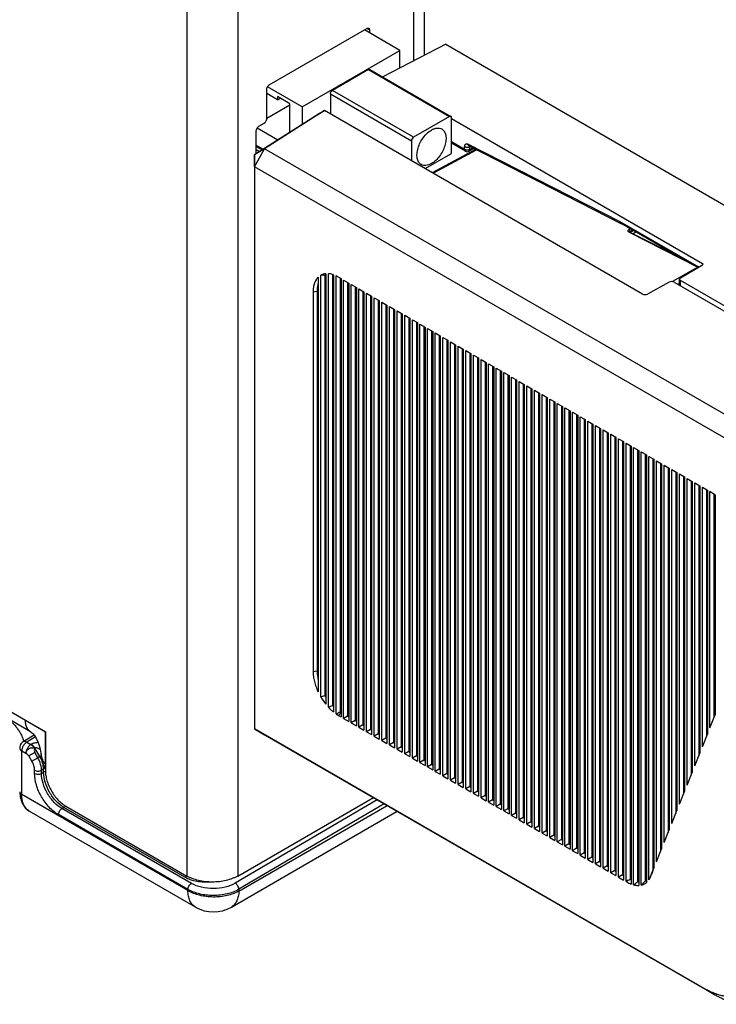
# Model space of a CAD drawing. Header units: inches. Extents: x 0 to 22, y 0 to 17.
# Tile 12 of 42: x 3.1 to 5, y 10.8 to 13.6. Entities that reach past the tile are written whole.
import ezdxf

# ---------------------------------------------------------------- set-up
doc = ezdxf.new("R2010")
doc.units = ezdxf.units.IN
doc.header["$LTSCALE"] = 1.21
doc.header["$MEASUREMENT"] = 0
doc.layers.get('0').update_dxf_attribs({"linetype": 'CONTINUOUS'})
doc.layers.add('06___PRT_ALL_SURFS', color=7, linetype='CONTINUOUS')
doc.layers.add('FEATURES', color=7, linetype='CONTINUOUS')

msp = doc.modelspace()

# ---------------------------------------------------------------- linework, layer by layer
at = {"color": 3, "linetype": 'CONTINUOUS'}
for p, q in [((4.2346, 14.1223), (4.2346, 13.4841)), ((4.2053, 14.0815), (4.2053, 13.4689)), ((3.575, 13.7992), (3.575, 11.2036)), ((3.7164, 13.7992), (3.7164, 11.2036)), ((3.8041, 13.4024), (4.0756, 13.5592)), ((4.0827, 13.5551), (4.0827, 13.547)), ((3.797, 13.3081), (3.797, 13.3901)), ((3.768, 13.211), (3.768, 13.275)), ((3.7751, 13.2873), (3.7899, 13.2958)), ((1.786, 12.4105), (3.1818, 11.6045)), ((3.1404, 11.6047), (1.8005, 12.3784)), ((3.1289, 11.6191), (3.1276, 11.623)), ((3.1818, 11.6045), (3.1818, 11.4959)), ((3.1719, 11.5327), (3.1703, 11.5389)), ((3.1742, 11.5262), (3.1719, 11.5327)), ((3.1771, 11.5111), (3.1746, 11.5169)), ((3.7164, 11.2036), (4.0937, 11.4215)), ((3.2384, 11.398), (3.575, 11.2036))]:
    msp.add_line(p, q, dxfattribs=at)
at = {"color": 7, "linetype": 'CONTINUOUS'}
for p, q in [((4.1673, 13.4981), (4.0686, 13.5551)), ((4.0827, 13.5551), (4.0756, 13.5592)), ((3.8959, 13.3414), (4.1673, 13.4981)), ((4.2947, 13.5152), (4.1195, 13.4244)), ((4.1673, 13.4492), (4.1673, 13.4981)), ((4.2947, 13.5152), (5.8754, 12.6025)), ((4.0796, 13.4447), (3.9794, 13.3869)), ((4.0796, 13.4447), (4.3051, 13.3145)), ((4.0835, 13.4451), (4.309, 13.3149)), ((3.8959, 13.3414), (3.7992, 13.3973)), ((4.2049, 13.2567), (3.9794, 13.3869)), ((3.827, 13.3611), (3.797, 13.3784)), ((3.827, 13.3698), (3.827, 13.3611)), ((3.8611, 13.3501), (3.827, 13.3698)), ((3.827, 13.3611), (3.8345, 13.3655)), ((3.9738, 13.3772), (3.9738, 13.3221)), ((3.9738, 13.3772), (4.1993, 13.247)), ((3.9576, 13.3314), (3.791, 13.2248)), ((3.797, 13.3099), (3.8611, 13.3469)), ((3.8611, 13.2705), (3.8611, 13.3501)), ((3.8959, 13.3414), (3.8959, 13.2928)), ((3.9435, 13.3232), (3.9576, 13.3314)), ((4.8416, 12.821), (3.9576, 13.3314)), ((3.9435, 13.3232), (3.7627, 13.2076)), ((4.3051, 13.3145), (4.2049, 13.2567)), ((4.3107, 13.2117), (4.3107, 13.3113)), ((4.3107, 13.3088), (5.0085, 12.9059)), ((3.8274, 13.249), (3.7701, 13.2821)), ((4.1993, 13.247), (4.1993, 13.1919)), ((3.791, 13.2248), (3.7627, 13.2076)), ((3.7631, 13.1748), (3.791, 13.2248)), ((3.7874, 13.2234), (3.768, 13.2342)), ((3.768, 13.2313), (3.7844, 13.2215)), ((3.7768, 13.2166), (3.768, 13.2219)), ((5.3719, 12.312), (3.791, 13.2248)), ((4.2573, 13.1584), (4.3778, 13.2233)), ((4.2597, 13.157), (4.3804, 13.222)), ((4.3471, 13.2226), (4.3107, 13.2437)), ((4.3492, 13.2181), (4.3107, 13.2403)), ((4.3471, 13.2226), (4.3471, 13.2309)), ((4.3571, 13.2374), (4.7788, 13.0223)), ((4.3735, 13.2255), (4.3588, 13.2178)), ((4.3611, 13.2308), (4.3612, 13.2318)), ((4.3611, 13.2308), (4.3621, 13.2313)), ((4.3611, 13.2225), (4.3611, 13.2308)), ((4.3701, 13.2272), (4.3611, 13.2225)), ((3.7631, 13.1748), (3.7627, 13.2076)), ((3.7627, 13.2076), (3.7627, 11.6126)), ((4.2378, 13.1696), (4.3107, 13.2117)), ((3.7631, 13.1748), (3.7631, 11.6132)), ((5.3437, 12.2622), (3.7631, 13.1748)), ((4.9917, 12.8994), (4.7797, 13.0218)), ((4.9439, 12.9237), (4.7817, 13.0173)), ((4.8074, 13.0025), (4.8039, 13.0005)), ((4.8041, 12.993), (4.9953, 12.8962)), ((4.8065, 12.9932), (4.8066, 12.9934)), ((4.8065, 12.9933), (4.9977, 12.8964)), ((4.8066, 12.9934), (4.8077, 12.9942)), ((4.8147, 12.9983), (4.8077, 12.9942)), ((4.8077, 12.9928), (4.8159, 12.9975)), ((4.8077, 12.9942), (4.8077, 12.9928)), ((4.8151, 12.9889), (4.823, 12.9935)), ((4.9953, 12.8962), (4.9248, 12.8555)), ((4.9469, 12.8664), (5.0086, 12.902)), ((4.9953, 12.8962), (4.9968, 12.8952)), ((4.9983, 12.8961), (4.9977, 12.8964)), ((5.0085, 12.9059), (5.0085, 12.902)), ((3.94, 12.868), (3.94, 11.715)), ((3.9471, 11.7016), (3.9471, 12.8733)), ((3.9583, 12.873), (3.9583, 11.7053)), ((3.9612, 12.8775), (3.9612, 11.681)), ((3.9714, 12.8772), (3.9683, 12.8775)), ((3.9683, 11.6728), (3.9683, 12.8775)), ((3.9721, 12.8771), (3.9714, 12.8772)), ((3.9731, 12.8769), (3.9721, 12.8771)), ((3.9795, 12.8754), (3.9795, 11.6777)), ((3.9825, 12.8745), (3.9825, 11.6595)), ((3.9895, 11.6541), (3.9895, 12.8717)), ((3.9966, 12.868), (3.9895, 12.8717)), ((3.9966, 12.868), (4.0037, 12.8639)), ((4.0007, 12.8657), (4.0007, 11.6602)), ((4.0037, 12.8639), (4.0037, 11.6456)), ((4.9442, 12.8456), (4.9442, 12.8626)), ((4.0107, 12.8599), (4.0249, 12.8517)), ((4.0107, 11.6415), (4.0107, 12.8599)), ((4.0219, 12.8534), (4.0219, 11.6479)), ((4.0249, 12.8517), (4.0249, 11.6333)), ((4.032, 12.8476), (4.0461, 12.8394)), ((4.032, 11.6292), (4.032, 12.8476)), ((4.0431, 12.8412), (4.0431, 11.6357)), ((4.0461, 12.8394), (4.0461, 11.6211)), ((4.0532, 12.8354), (4.0673, 12.8272)), ((4.0532, 11.617), (4.0532, 12.8354)), ((4.9157, 12.8541), (4.8554, 12.821)), ((4.9295, 12.8541), (5.6138, 12.4589)), ((4.9442, 12.8499), (4.9404, 12.8477)), ((5.6265, 12.4663), (4.9471, 12.8586)), ((4.9471, 12.8439), (4.9471, 12.8586)), ((3.9259, 12.8272), (3.937, 12.8289)), ((3.9259, 12.8272), (3.9259, 11.7721)), ((3.937, 12.8289), (3.937, 11.7738)), ((4.0643, 12.8289), (4.0643, 11.6234)), ((4.0673, 12.8272), (4.0673, 11.6088)), ((4.0744, 12.8231), (4.0885, 12.8149)), ((4.0744, 11.6047), (4.0744, 12.8231)), ((4.0855, 12.8167), (4.0855, 11.6112)), ((4.0885, 12.8149), (4.0885, 11.5966)), ((4.0956, 12.8109), (4.1097, 12.8027)), ((4.0956, 11.5925), (4.0956, 12.8109)), ((4.1067, 12.8044), (4.1067, 11.5989)), ((4.1097, 12.8027), (4.1097, 11.5843)), ((4.1168, 12.7986), (4.131, 12.7904)), ((4.1168, 11.5802), (4.1168, 12.7986)), ((4.128, 12.7922), (4.128, 11.5867)), ((4.131, 12.7904), (4.131, 11.5721)), ((4.138, 12.7864), (4.1522, 12.7782)), ((4.138, 11.568), (4.138, 12.7864)), ((4.1492, 12.7799), (4.1492, 11.5744)), ((4.1522, 12.7782), (4.1522, 11.5598)), ((4.1592, 12.7741), (4.1734, 12.766)), ((4.1592, 11.5557), (4.1592, 12.7741)), ((4.1704, 12.7677), (4.1704, 11.5622)), ((4.1734, 12.766), (4.1734, 11.5476)), ((4.1804, 12.7619), (4.1946, 12.7537)), ((4.1804, 11.5435), (4.1804, 12.7619)), ((4.1916, 12.7554), (4.1916, 11.5499)), ((4.1946, 12.7537), (4.1946, 11.5353)), ((4.2017, 12.7496), (4.2158, 12.7415)), ((4.2017, 11.5312), (4.2017, 12.7496)), ((4.2128, 12.7432), (4.2128, 11.5377)), ((4.2158, 12.7415), (4.2158, 11.5231)), ((4.2229, 12.7374), (4.237, 12.7292)), ((4.2229, 11.519), (4.2229, 12.7374)), ((4.234, 12.7309), (4.234, 11.5254)), ((4.237, 12.7292), (4.237, 11.5108)), ((4.2441, 12.7251), (4.2582, 12.717)), ((4.2441, 11.5068), (4.2441, 12.7251)), ((4.2552, 12.7187), (4.2552, 11.5132)), ((4.2582, 12.717), (4.2582, 11.4986)), ((4.2653, 12.7129), (4.2794, 12.7047)), ((4.2653, 11.4945), (4.2653, 12.7129)), ((4.2765, 12.7064), (4.2765, 11.5009)), ((4.2794, 12.7047), (4.2794, 11.4863)), ((4.2865, 12.7006), (4.3007, 12.6925)), ((4.2865, 11.4823), (4.2865, 12.7006)), ((4.2977, 12.6942), (4.2977, 11.4887)), ((4.3007, 12.6925), (4.3007, 11.4741)), ((4.3077, 12.6884), (4.3219, 12.6802)), ((4.3077, 11.47), (4.3077, 12.6884)), ((4.3189, 12.6819), (4.3189, 11.4764)), ((4.3219, 12.6802), (4.3219, 11.4618)), ((4.3289, 12.6761), (4.3431, 12.668)), ((4.3289, 11.4578), (4.3289, 12.6761)), ((4.3401, 12.6697), (4.3401, 11.4642)), ((4.3431, 12.668), (4.3431, 11.4496)), ((4.3502, 12.6639), (4.3643, 12.6557)), ((4.3502, 11.4455), (4.3502, 12.6639)), ((4.3613, 12.6574), (4.3613, 11.4519)), ((4.3643, 12.6557), (4.3643, 11.4373)), ((4.3714, 12.6516), (4.3855, 12.6435)), ((4.3714, 11.4333), (4.3714, 12.6516)), ((4.3825, 12.6452), (4.3825, 11.4397)), ((4.3855, 12.6435), (4.3855, 11.4251)), ((4.3926, 12.6394), (4.4067, 12.6312)), ((4.3926, 11.421), (4.3926, 12.6394)), ((4.4037, 12.6329), (4.4037, 11.4275)), ((4.4067, 12.6312), (4.4067, 11.4128)), ((4.4138, 12.6271), (4.4279, 12.619)), ((4.4138, 11.4088), (4.4138, 12.6271)), ((4.4249, 12.6207), (4.4249, 11.4152)), ((4.4279, 12.619), (4.4279, 11.4006)), ((4.435, 12.6149), (4.4491, 12.6067)), ((4.435, 11.3965), (4.435, 12.6149)), ((4.4462, 12.6085), (4.4462, 11.403)), ((4.4491, 12.6067), (4.4491, 11.3884)), ((4.4562, 12.6026), (4.4704, 12.5945)), ((4.4562, 11.3843), (4.4562, 12.6026)), ((4.4674, 12.5962), (4.4674, 11.3907)), ((4.4704, 12.5945), (4.4704, 11.3761)), ((4.4774, 12.5904), (4.4916, 12.5822)), ((4.4774, 11.372), (4.4774, 12.5904)), ((4.4886, 12.584), (4.4886, 11.3785)), ((4.4916, 12.5822), (4.4916, 11.3639)), ((4.4986, 12.5781), (4.5128, 12.57)), ((4.4986, 11.3598), (4.4986, 12.5781)), ((4.5098, 12.5717), (4.5098, 11.3662)), ((4.5128, 12.57), (4.5128, 11.3516)), ((4.5199, 12.5659), (4.534, 12.5577)), ((4.5199, 11.3475), (4.5199, 12.5659)), ((4.531, 12.5595), (4.531, 11.354)), ((4.534, 12.5577), (4.534, 11.3394)), ((4.5411, 12.5536), (4.5552, 12.5455)), ((4.5411, 11.3353), (4.5411, 12.5536)), ((4.5522, 12.5472), (4.5522, 11.3417)), ((4.5552, 12.5455), (4.5552, 11.3271)), ((4.5623, 12.5414), (4.5764, 12.5332)), ((4.5623, 11.323), (4.5623, 12.5414)), ((4.5734, 12.535), (4.5734, 11.3295)), ((4.5764, 12.5332), (4.5764, 11.3149)), ((4.5835, 12.5292), (4.5976, 12.521)), ((4.5835, 11.3108), (4.5835, 12.5292)), ((4.5947, 12.5227), (4.5947, 11.3172)), ((4.5976, 12.521), (4.5976, 11.3026)), ((4.6047, 12.5169), (4.6189, 12.5087)), ((4.6047, 11.2985), (4.6047, 12.5169)), ((4.6159, 12.5105), (4.6159, 11.305)), ((4.6189, 12.5087), (4.6189, 11.2904)), ((4.6259, 12.5047), (4.6401, 12.4965)), ((4.6259, 11.2863), (4.6259, 12.5047)), ((4.6371, 12.4982), (4.6371, 11.2927)), ((4.6401, 12.4965), (4.6401, 11.2781)), ((4.6471, 12.4924), (4.6613, 12.4842)), ((4.6471, 11.274), (4.6471, 12.4924)), ((4.6583, 12.486), (4.6583, 11.2805)), ((4.6613, 12.4842), (4.6613, 11.2659)), ((4.6684, 12.4802), (4.6825, 12.472)), ((4.6684, 11.2618), (4.6684, 12.4802)), ((4.6795, 12.4737), (4.6795, 11.2682)), ((4.6825, 12.472), (4.6825, 11.2536)), ((4.6896, 12.4679), (4.7037, 12.4597)), ((4.6896, 11.2495), (4.6896, 12.4679)), ((4.7007, 12.4615), (4.7007, 11.256)), ((4.7037, 12.4597), (4.7037, 11.2414)), ((4.7108, 12.4557), (4.7249, 12.4475)), ((4.7108, 11.2373), (4.7108, 12.4557)), ((4.7219, 12.4492), (4.7219, 11.2437)), ((4.7249, 12.4475), (4.7249, 11.2291)), ((4.732, 12.4434), (4.7461, 12.4352)), ((4.732, 11.225), (4.732, 12.4434)), ((4.7431, 12.437), (4.7431, 11.2315)), ((4.7461, 12.4352), (4.7461, 11.2169)), ((4.7532, 12.4312), (4.7673, 12.423)), ((4.7532, 11.2128), (4.7532, 12.4312)), ((4.7644, 12.4247), (4.7644, 11.2192)), ((4.7673, 12.423), (4.7673, 11.2046)), ((4.7744, 12.4189), (4.7886, 12.4108)), ((4.7744, 11.2005), (4.7744, 12.4189)), ((4.7856, 12.4125), (4.7856, 11.207)), ((4.7886, 12.4108), (4.7886, 11.1924)), ((4.7956, 12.4067), (4.8098, 12.3985)), ((4.7956, 11.1883), (4.7956, 12.4067)), ((4.8068, 12.4002), (4.8068, 11.1948)), ((4.8098, 12.3985), (4.8098, 11.1813)), ((4.8168, 12.3944), (4.831, 12.3863)), ((4.8168, 11.1791), (4.8168, 12.3944)), ((4.828, 12.388), (4.828, 11.1873)), ((4.831, 12.3863), (4.831, 11.1775)), ((4.8381, 12.3822), (4.8522, 12.374)), ((4.8381, 11.1784), (4.8381, 12.3822)), ((4.8492, 12.3757), (4.8492, 11.1898)), ((4.8522, 12.374), (4.8522, 11.1852)), ((4.8593, 12.3699), (4.8734, 12.3618)), ((4.8593, 11.193), (4.8593, 12.3699)), ((4.8704, 12.3635), (4.8704, 11.2216)), ((4.8734, 12.3618), (4.8734, 11.2256)), ((4.8805, 12.3577), (4.8946, 12.3495)), ((4.8805, 11.2433), (4.8805, 12.3577)), ((4.8916, 12.3512), (4.8916, 11.2713)), ((4.8946, 12.3495), (4.8946, 11.2788)), ((4.9017, 12.3454), (4.9158, 12.3373)), ((4.9017, 11.2965), (4.9017, 12.3454)), ((4.9129, 12.339), (4.9129, 11.3245)), ((4.9158, 12.3373), (4.9158, 11.332)), ((4.9229, 12.3332), (4.9371, 12.325)), ((4.9229, 11.3498), (4.9229, 12.3332)), ((4.9341, 12.3267), (4.9341, 11.3777)), ((4.9371, 12.325), (4.9371, 11.3852)), ((4.9441, 12.3209), (4.9583, 12.3128)), ((4.9441, 11.403), (4.9441, 12.3209)), ((4.9553, 12.3145), (4.9553, 11.4309)), ((4.9583, 12.3128), (4.9583, 11.4384)), ((4.9653, 12.3087), (4.9795, 12.3005)), ((4.9653, 11.4562), (4.9653, 12.3087)), ((4.9765, 12.3022), (4.9765, 11.4842)), ((4.9795, 12.3005), (4.9795, 11.4917)), ((4.9866, 12.2964), (5.0007, 12.2883)), ((4.9866, 11.5094), (4.9866, 12.2964)), ((4.9977, 12.29), (4.9977, 11.5374)), ((5.0007, 12.2883), (5.0007, 11.5449)), ((5.0078, 12.2842), (5.0219, 12.276)), ((5.0078, 11.5626), (5.0078, 12.2842)), ((5.0189, 12.2777), (5.0189, 11.5906)), ((5.0219, 12.276), (5.0219, 11.5981)), ((5.029, 11.6158), (5.029, 12.2719)), ((5.0401, 12.2649), (5.0401, 11.6438)), ((5.0431, 12.2628), (5.0431, 11.6513)), ((3.9259, 11.7721), (3.937, 11.7738)), ((3.9966, 11.6496), (4.0037, 11.6584)), ((3.9895, 11.6541), (3.9966, 11.6496)), ((3.9966, 11.6496), (4.0037, 11.6456)), ((4.0219, 11.6479), (4.0107, 11.6415)), ((4.0107, 11.6415), (4.0249, 11.6333)), ((4.0219, 11.6479), (4.0249, 11.6462)), ((4.0431, 11.6357), (4.032, 11.6292)), ((4.0431, 11.6357), (4.0461, 11.6339)), ((5.029, 11.6158), (5.0431, 11.6513)), ((3.7631, 11.6132), (3.7627, 11.6126)), ((3.7627, 11.6126), (3.791, 11.5963)), ((3.7631, 11.6132), (5.0118, 10.8923)), ((3.7631, 11.6132), (3.791, 11.5963)), ((4.032, 11.6292), (4.0461, 11.6211)), ((4.0643, 11.6234), (4.0532, 11.617)), ((4.0532, 11.617), (4.0673, 11.6088)), ((4.0643, 11.6234), (4.0673, 11.6217)), ((4.0855, 11.6112), (4.0744, 11.6047)), ((4.0744, 11.6047), (4.0885, 11.5966)), ((4.0855, 11.6112), (4.0885, 11.6095)), ((3.1506, 11.5951), (3.1199, 11.5765)), ((3.154, 11.5901), (3.13, 11.5755)), ((3.791, 11.5963), (5.0401, 10.8751)), ((4.1067, 11.5989), (4.0956, 11.5925)), ((4.0956, 11.5925), (4.1097, 11.5843)), ((4.1067, 11.5989), (4.1097, 11.5972)), ((4.128, 11.5867), (4.1168, 11.5802)), ((4.1168, 11.5802), (4.131, 11.5721)), ((4.128, 11.5867), (4.131, 11.585)), ((5.0078, 11.5626), (5.0219, 11.5981)), ((3.1161, 11.5512), (3.1274, 11.5447)), ((3.1161, 11.4298), (3.1161, 11.5512)), ((3.13, 11.5755), (3.1413, 11.569)), ((3.1426, 11.5698), (3.1413, 11.569)), ((3.1526, 11.5592), (3.1513, 11.5585)), ((3.1663, 11.5355), (3.1526, 11.5592)), ((4.1492, 11.5744), (4.138, 11.568)), ((4.138, 11.568), (4.1522, 11.5598)), ((4.1492, 11.5744), (4.1522, 11.5727)), ((4.1704, 11.5622), (4.1592, 11.5557)), ((4.1592, 11.5557), (4.1734, 11.5476)), ((4.1704, 11.5622), (4.1734, 11.5605)), ((4.1916, 11.5499), (4.1804, 11.5435)), ((4.1916, 11.5499), (4.1946, 11.5482)), ((3.1522, 11.5469), (3.1357, 11.5374)), ((3.1441, 11.5228), (3.1357, 11.5374)), ((3.1441, 11.5228), (3.1606, 11.5323)), ((3.1606, 11.5323), (3.1522, 11.5469)), ((3.1663, 11.5355), (3.1606, 11.5323)), ((3.1701, 11.5377), (3.1663, 11.5355)), ((4.1804, 11.5435), (4.1946, 11.5353)), ((4.2128, 11.5377), (4.2017, 11.5312)), ((4.2017, 11.5312), (4.2158, 11.5231)), ((4.2128, 11.5377), (4.2158, 11.536)), ((4.234, 11.5254), (4.2229, 11.519)), ((4.234, 11.5254), (4.237, 11.5237)), ((4.9866, 11.5094), (5.0007, 11.5449)), ((3.1516, 11.4889), (3.1516, 11.4975)), ((3.1767, 11.5007), (3.171, 11.4974)), ((3.171, 11.4888), (3.171, 11.4974)), ((3.1767, 11.492), (3.1767, 11.5007)), ((4.2229, 11.519), (4.237, 11.5108)), ((4.2552, 11.5132), (4.2441, 11.5068)), ((4.2441, 11.5068), (4.2582, 11.4986)), ((4.2552, 11.5132), (4.2582, 11.5115)), ((4.2765, 11.5009), (4.2653, 11.4945)), ((4.2653, 11.4945), (4.2794, 11.4863)), ((4.2765, 11.5009), (4.2794, 11.4992)), ((3.171, 11.4888), (3.1767, 11.492)), ((4.2977, 11.4887), (4.2865, 11.4823)), ((4.2865, 11.4823), (4.3007, 11.4741)), ((4.2977, 11.4887), (4.3007, 11.487)), ((4.3189, 11.4764), (4.3077, 11.47)), ((4.3077, 11.47), (4.3219, 11.4618)), ((4.3189, 11.4764), (4.3219, 11.4747)), ((4.9653, 11.4562), (4.9795, 11.4917)), ((4.3401, 11.4642), (4.3289, 11.4578)), ((4.3289, 11.4578), (4.3431, 11.4496)), ((4.3401, 11.4642), (4.3431, 11.4625)), ((4.3613, 11.4519), (4.3502, 11.4455)), ((4.3502, 11.4455), (4.3643, 11.4373)), ((4.3613, 11.4519), (4.3643, 11.4502)), ((4.3825, 11.4397), (4.3714, 11.4333)), ((4.3825, 11.4397), (4.3855, 11.438)), ((3.5779, 11.1631), (3.1161, 11.4298)), ((4.1043, 11.4154), (3.7096, 11.1836)), ((4.3714, 11.4333), (4.3855, 11.4251)), ((4.4037, 11.4275), (4.3926, 11.421)), ((4.3926, 11.421), (4.4067, 11.4128)), ((4.4037, 11.4275), (4.4067, 11.4257)), ((4.4249, 11.4152), (4.4138, 11.4088)), ((4.4249, 11.4152), (4.4279, 11.4135)), ((4.9441, 11.403), (4.9583, 11.4384)), ((3.5987, 11.1173), (3.1367, 11.3841)), ((3.2276, 11.3909), (3.2331, 11.394)), ((3.5877, 11.183), (3.2276, 11.3909)), ((3.5689, 11.2002), (3.2331, 11.394)), ((4.1238, 11.4041), (3.7194, 11.1666)), ((3.7194, 11.1617), (4.1315, 11.3997)), ((4.4138, 11.4088), (4.4279, 11.4006)), ((4.4462, 11.403), (4.435, 11.3965)), ((4.435, 11.3965), (4.4491, 11.3884)), ((4.4462, 11.403), (4.4491, 11.4012)), ((4.4674, 11.3907), (4.4562, 11.3843)), ((4.4562, 11.3843), (4.4704, 11.3761)), ((4.4674, 11.3907), (4.4704, 11.389)), ((4.9229, 11.3498), (4.9371, 11.3852)), ((3.578, 11.1662), (3.218, 11.3741)), ((3.6987, 11.1173), (4.1596, 11.3835)), ((4.4886, 11.3785), (4.4774, 11.372)), ((4.4774, 11.372), (4.4916, 11.3639)), ((4.4886, 11.3785), (4.4916, 11.3767)), ((4.5098, 11.3662), (4.4986, 11.3598)), ((4.4986, 11.3598), (4.5128, 11.3516)), ((4.5098, 11.3662), (4.5128, 11.3645)), ((4.531, 11.354), (4.5199, 11.3475)), ((4.5199, 11.3475), (4.534, 11.3394)), ((4.531, 11.354), (4.534, 11.3522)), ((4.5522, 11.3417), (4.5411, 11.3353)), ((4.5411, 11.3353), (4.5552, 11.3271)), ((4.5522, 11.3417), (4.5552, 11.34)), ((4.5734, 11.3295), (4.5623, 11.323)), ((4.5734, 11.3295), (4.5764, 11.3277)), ((4.9017, 11.2965), (4.9158, 11.332)), ((4.5623, 11.323), (4.5764, 11.3149)), ((4.5947, 11.3172), (4.5835, 11.3108)), ((4.5835, 11.3108), (4.5976, 11.3026)), ((4.5947, 11.3172), (4.5976, 11.3155)), ((4.6159, 11.305), (4.6047, 11.2985)), ((4.6159, 11.305), (4.6189, 11.3032)), ((4.6047, 11.2985), (4.6189, 11.2904)), ((4.6371, 11.2927), (4.6259, 11.2863)), ((4.6259, 11.2863), (4.6401, 11.2781)), ((4.6371, 11.2927), (4.6401, 11.291)), ((4.6583, 11.2805), (4.6471, 11.274)), ((4.6583, 11.2805), (4.6613, 11.2787)), ((4.8805, 11.2433), (4.8946, 11.2788)), ((4.6471, 11.274), (4.6613, 11.2659)), ((4.6795, 11.2682), (4.6684, 11.2618)), ((4.6684, 11.2618), (4.6825, 11.2536)), ((4.6795, 11.2682), (4.6825, 11.2665)), ((4.7007, 11.256), (4.6896, 11.2495)), ((4.6896, 11.2495), (4.7037, 11.2414)), ((4.7007, 11.256), (4.7037, 11.2543)), ((4.7219, 11.2437), (4.7108, 11.2373)), ((4.7108, 11.2373), (4.7249, 11.2291)), ((4.7219, 11.2437), (4.7249, 11.242)), ((4.7431, 11.2315), (4.732, 11.225)), ((4.732, 11.225), (4.7461, 11.2169)), ((4.7431, 11.2315), (4.7461, 11.2298)), ((4.864, 11.2019), (4.8734, 11.2256)), ((4.7644, 11.2192), (4.7532, 11.2128)), ((4.7532, 11.2128), (4.7673, 11.2046)), ((4.7644, 11.2192), (4.7673, 11.2175)), ((4.7856, 11.207), (4.7744, 11.2005)), ((4.7744, 11.2005), (4.7886, 11.1924)), ((4.7856, 11.207), (4.7886, 11.2053)), ((4.8637, 11.2015), (4.8593, 11.193)), ((4.8638, 11.2015), (4.864, 11.2019)), ((4.864, 11.2021), (4.8639, 11.2019)), ((3.578, 11.1662), (3.5779, 11.1631)), ((3.7194, 11.1666), (3.7194, 11.1617)), ((4.8014, 11.1916), (4.7956, 11.1883)), ((4.7956, 11.1883), (4.7977, 11.1871)), ((4.7977, 11.1871), (4.8014, 11.1916)), ((5.0118, 10.8923), (5.0401, 10.8751))]:
    msp.add_line(p, q, dxfattribs=at)
for points in [[(4.3595, 13.2326), (4.3595, 13.2326), (4.3595, 13.2326), (4.3596, 13.2326), (4.3596, 13.2326)], [(4.3596, 13.2326), (4.7814, 13.0175), (4.7816, 13.0173), (4.7817, 13.0173)], [(4.8065, 12.9933), (4.8064, 12.9933), (4.8061, 12.9935), (4.806, 12.9936), (4.806, 12.9936)], [(3.1103, 11.4379), (3.1115, 11.4232), (3.1167, 11.4063), (3.1258, 11.3927), (3.1367, 11.3841)]]:
    msp.add_lwpolyline(points, dxfattribs=at)
at = {"color": 3, "linetype": 'CONTINUOUS'}
for points in [[(3.1404, 11.6047), (3.1426, 11.6033), (3.1466, 11.5997), (3.1514, 11.5941), (3.1564, 11.5863), (3.1609, 11.5768), (3.1644, 11.5667), (3.1671, 11.5562), (3.1692, 11.545), (3.1695, 11.5431)], [(3.1695, 11.5431), (3.1708, 11.5342), (3.171, 11.5325)]]:
    msp.add_lwpolyline(points, dxfattribs=at)
at = {"color": 7, "linetype": 'CONTINUOUS'}
for centre, radius, start, end in [((4.3542, 13.2267), 0.01, 239.9984, 297.4049), ((4.7707, 13.0064), 0.0179, 59.9652, 62.9656), ((4.7881, 13.0227), 0.00928, 182.7923, 186.9268), ((4.7884, 13.0218), 0.00874, 179.9309, 184.364), ((4.81, 12.989), 0.00445, 120.8691, 123.1787), ((4.8125, 12.9927), 0.00483, 179.173, 181.2183), ((3.9075, 11.1317), 1.742, 88.3298, 88.6968), ((3.9725, 12.8444), 0.0319, 110.6233, 116.4681), ((3.8496, 11.9044), 0.9804, 82.8676, 83.0467), ((4.9182, 12.0845), 0.2177, 54.9993, 59.4277), ((3.3031, 13.6403), 2.0429, 288.3752, 288.7051), ((4.0935, 11.7871), 0.1696, 210.2939, 218.7338), ((4.0974, 11.7895), 0.1626, 211.1717, 213.145), ((3.5007, 12.7572), 1.1809, 293.3266, 293.9172), ((4.0764, 11.772), 0.1353, 224.2185, 226.0037), ((3.6348, 12.3152), 0.7502, 298.2193, 299.1905), ((4.0499, 11.7384), 0.0923, 237.8147, 239.9804), ((3.1303, 11.5594), 0.02, 141.1167, 180.0124), ((3.0859, 11.4893), 0.0862, 23.5221, 29.9233), ((4.4701, 11.7655), 0.6626, 299.9982, 300.5395), ((4.8462, 11.2672), 0.0825, 241.4877, 243.8256), ((4.7658, 11.2471), 0.108, 335.0397, 335.2806), ((4.7696, 11.2453), 0.1038, 335.3733, 336.9681), ((4.5733, 11.5215), 0.4202, 305.4201, 307.309), ((4.835, 11.2343), 0.0475, 261.5322, 265.1665), ((4.8362, 11.2185), 0.0315, 294.4531, 300.6061), ((3.6487, 11.2039), 0.1, 239.9995, 299.9999)]:
    msp.add_arc(centre, radius, start, end, dxfattribs=at)
at = {"color": 3, "linetype": 'CONTINUOUS'}
msp.add_arc((3.2555, 11.5566), 0.087, 188.9293, 191.7568, dxfattribs=at)
at = {"color": 7, "linetype": 'CONTINUOUS'}
for centre, major_axis, ratio, start_param, end_param in [((5.0049, 12.904), (0.005, -0.00011), 0.562082, 5.53639, 7.081007), ((4.9542, 12.8624), (0.01, -0.00022), 0.562082, 2.394798, 3.939414), ((4.9224, 12.8498), (0.01, 0.00023), 0.592297, 0.771603, 2.29004), ((4.8487, 12.8253), (0.01, 0.00023), 0.592297, -2.369989, -0.851553)]:
    msp.add_ellipse(centre, major_axis=major_axis, ratio=ratio, start_param=start_param, end_param=end_param, dxfattribs=at)
at = {"color": 3, "linetype": 'CONTINUOUS'}
for points, knots in [([(4.0756, 13.5592), (4.076, 13.5594), (4.0769, 13.5598), (4.0782, 13.5601), (4.0795, 13.5601), (4.0803, 13.5598), (4.0806, 13.5597)], [0, 0, 0, 0, 0.289159, 0.549046, 0.782332, 1, 1, 1, 1]), ([(4.0806, 13.5597), (4.0809, 13.5595), (4.0815, 13.5589), (4.0822, 13.5579), (4.0826, 13.5565), (4.0827, 13.5556), (4.0827, 13.5551)], [0, 0, 0, 0, 0.217673, 0.450962, 0.710846, 1, 1, 1, 1]), ([(3.797, 13.3901), (3.797, 13.3907), (3.7971, 13.3919), (3.7976, 13.3942), (3.7989, 13.3972), (3.8008, 13.3998), (3.8026, 13.4014), (3.8036, 13.4021), (3.8041, 13.4024)], [0, 0, 0, 0, 0.11405, 0.237528, 0.499994, 0.762463, 0.885945, 1, 1, 1, 1]), ([(3.7899, 13.2958), (3.7904, 13.2961), (3.7914, 13.2968), (3.7931, 13.2985), (3.795, 13.301), (3.7963, 13.304), (3.7969, 13.3064), (3.797, 13.3075), (3.797, 13.3081)], [0, 0, 0, 0, 0.114055, 0.237537, 0.500006, 0.762472, 0.88595, 1, 1, 1, 1]), ([(3.768, 13.275), (3.768, 13.2756), (3.7681, 13.2767), (3.7687, 13.2791), (3.7699, 13.282), (3.7718, 13.2846), (3.7736, 13.2863), (3.7746, 13.287), (3.7751, 13.2873)], [0, 0, 0, 0, 0.11405, 0.237528, 0.499994, 0.762463, 0.885945, 1, 1, 1, 1]), ([(3.1404, 11.6047), (3.1393, 11.6054), (3.1371, 11.6069), (3.1342, 11.6098), (3.1317, 11.6132), (3.1288, 11.6186), (3.1265, 11.6265), (3.1259, 11.6332), (3.1259, 11.6368)], [0, 0, 0, 0, 0.108091, 0.218236, 0.332274, 0.451708, 0.710619, 1, 1, 1, 1]), ([(3.1276, 11.623), (3.1271, 11.6251), (3.1262, 11.6297), (3.1259, 11.6344), (3.1259, 11.6368)], [0, 0, 0, 0, 0.482251, 1, 1, 1, 1]), ([(3.1326, 11.612), (3.1322, 11.6125), (3.1308, 11.6148), (3.1296, 11.6172), (3.1289, 11.6191)], [0, 0, 0, 0, 0.241717, 1, 1, 1, 1]), ([(3.1358, 11.6082), (3.1355, 11.6085), (3.1344, 11.6097), (3.1333, 11.611), (3.1326, 11.612)], [0, 0, 0, 0, 0.246349, 1, 1, 1, 1]), ([(3.1404, 11.6047), (3.1396, 11.6052), (3.138, 11.6063), (3.1365, 11.6076), (3.1358, 11.6082)], [0, 0, 0, 0, 0.497473, 1, 1, 1, 1]), ([(3.1746, 11.5169), (3.1742, 11.5181), (3.1726, 11.5232), (3.1715, 11.5285), (3.171, 11.5325)], [0, 0, 0, 0, 0.248535, 1, 1, 1, 1]), ([(3.1818, 11.5135), (3.1802, 11.5154), (3.1774, 11.5195), (3.1751, 11.524), (3.1742, 11.5262)], [0, 0, 0, 0, 0.504407, 1, 1, 1, 1]), ([(3.1818, 11.5033), (3.1814, 11.5039), (3.1796, 11.5064), (3.1781, 11.509), (3.1771, 11.5111)], [0, 0, 0, 0, 0.252544, 1, 1, 1, 1]), ([(3.1818, 11.4959), (3.1818, 11.4938), (3.182, 11.4893), (3.1831, 11.48), (3.1859, 11.4681), (3.1911, 11.4539), (3.1981, 11.44), (3.2066, 11.427), (3.2163, 11.4154), (3.2253, 11.407), (3.2327, 11.4015), (3.2365, 11.3991), (3.2384, 11.398)], [0, 0, 0, 0, 0.05579, 0.114185, 0.237384, 0.366987, 0.499994, 0.633001, 0.762607, 0.88581, 0.944208, 1, 1, 1, 1]), ([(3.7164, 11.2036), (3.714, 11.2023), (3.709, 11.1997), (3.6983, 11.1951), (3.6837, 11.1907), (3.6651, 11.1874), (3.6457, 11.1863), (3.6263, 11.1874), (3.6076, 11.1907), (3.593, 11.1951), (3.5823, 11.1997), (3.5773, 11.2023), (3.575, 11.2036)], [0, 0, 0, 0, 0.055792, 0.114189, 0.23739, 0.366994, 0.5, 0.633006, 0.76261, 0.885811, 0.944208, 1, 1, 1, 1])]:
    msp.add_open_spline(points, degree=3, knots=knots, dxfattribs=at)
at = {"color": 7, "linetype": 'CONTINUOUS'}
for points, knots in [([(4.0796, 13.4447), (4.0802, 13.4451), (4.0815, 13.4457), (4.083, 13.4454), (4.0835, 13.4451)], [0, 0, 0, 0, 0.550799, 1, 1, 1, 1]), ([(3.9738, 13.3772), (3.9738, 13.3791), (3.9751, 13.3829), (3.9777, 13.3859), (3.9794, 13.3869)], [0, 0, 0, 0, 0.499994, 1, 1, 1, 1]), ([(4.309, 13.3149), (4.3085, 13.3152), (4.307, 13.3155), (4.3057, 13.3149), (4.3051, 13.3145)], [0, 0, 0, 0, 0.449201, 1, 1, 1, 1]), ([(4.3107, 13.3113), (4.3107, 13.3121), (4.3105, 13.3135), (4.3096, 13.3146), (4.309, 13.3149)], [0, 0, 0, 0, 0.550791, 1, 1, 1, 1]), ([(4.2264, 13.1809), (4.225, 13.1817), (4.2224, 13.1837), (4.2179, 13.1893), (4.2146, 13.199), (4.2143, 13.2124), (4.2173, 13.2272), (4.2234, 13.2422), (4.232, 13.2562), (4.2425, 13.2682), (4.2507, 13.2745), (4.255, 13.2769)], [0, 0, 0, 0, 0.042876, 0.087521, 0.186924, 0.304234, 0.437957, 0.582362, 0.729591, 0.871248, 1, 1, 1, 1]), ([(4.255, 13.2769), (4.2575, 13.2784), (4.2625, 13.2808), (4.2701, 13.2826), (4.2773, 13.2824), (4.2816, 13.2809), (4.2835, 13.2798)], [0, 0, 0, 0, 0.289708, 0.549097, 0.782224, 1, 1, 1, 1]), ([(4.2835, 13.2798), (4.2849, 13.279), (4.2876, 13.2769), (4.292, 13.2713), (4.2953, 13.2617), (4.2956, 13.2483), (4.2926, 13.2335), (4.2865, 13.2185), (4.2779, 13.2044), (4.2674, 13.1925), (4.2592, 13.1862), (4.255, 13.1837)], [0, 0, 0, 0, 0.042876, 0.087521, 0.186924, 0.304234, 0.437957, 0.582362, 0.729591, 0.871248, 1, 1, 1, 1]), ([(4.2049, 13.2567), (4.2032, 13.2557), (4.2006, 13.2527), (4.1993, 13.2489), (4.1993, 13.247)], [0, 0, 0, 0, 0.500006, 1, 1, 1, 1]), ([(4.3471, 13.2309), (4.3471, 13.2313), (4.3472, 13.232), (4.3473, 13.2331), (4.3475, 13.2339), (4.3477, 13.2346), (4.3479, 13.2352), (4.3483, 13.2358), (4.3488, 13.2366), (4.3493, 13.2372), (4.35, 13.2377), (4.3507, 13.2381), (4.3515, 13.2383), (4.3524, 13.2385), (4.3533, 13.2385), (4.3542, 13.2384), (4.3552, 13.2382), (4.3561, 13.2378), (4.3568, 13.2376), (4.3571, 13.2374)], [0, 0, 0, 0, 0.074945, 0.146159, 0.213639, 0.246038, 0.277577, 0.338237, 0.396147, 0.451989, 0.506597, 0.560907, 0.615883, 0.67243, 0.731327, 0.793188, 0.858441, 0.92735, 1, 1, 1, 1]), ([(4.3471, 13.2309), (4.3474, 13.2308), (4.3479, 13.2305), (4.3486, 13.2302), (4.3495, 13.2299), (4.3506, 13.2296), (4.3522, 13.2293), (4.3541, 13.2292), (4.356, 13.2293), (4.3575, 13.2295), (4.3587, 13.2299), (4.3596, 13.2301), (4.3603, 13.2304), (4.3608, 13.2307), (4.3611, 13.2308)], [0, 0, 0, 0, 0.05571, 0.113891, 0.174292, 0.236642, 0.365779, 0.498388, 0.63122, 0.761011, 0.823834, 0.884793, 0.943603, 1, 1, 1, 1]), ([(4.3611, 13.2225), (4.3608, 13.2224), (4.3603, 13.2222), (4.3596, 13.2218), (4.3587, 13.2216), (4.3575, 13.2213), (4.356, 13.221), (4.3541, 13.2209), (4.3522, 13.221), (4.3506, 13.2213), (4.3495, 13.2216), (4.3486, 13.2219), (4.3479, 13.2222), (4.3474, 13.2225), (4.3471, 13.2226)], [0, 0, 0, 0, 0.056397, 0.115207, 0.176166, 0.238989, 0.36878, 0.501612, 0.634221, 0.763358, 0.825708, 0.886109, 0.94429, 1, 1, 1, 1]), ([(4.3471, 13.2226), (4.3471, 13.2224), (4.3472, 13.2219), (4.3473, 13.2211), (4.3474, 13.2204), (4.3477, 13.2198), (4.3479, 13.2193), (4.3483, 13.2188), (4.3487, 13.2184), (4.349, 13.2182), (4.3492, 13.2181)], [0, 0, 0, 0, 0.148594, 0.289505, 0.422721, 0.548642, 0.668, 0.781938, 0.891987, 1, 1, 1, 1]), ([(4.3596, 13.2326), (4.3595, 13.2327), (4.3591, 13.2329), (4.3586, 13.2333), (4.3582, 13.2338), (4.3579, 13.2343), (4.3577, 13.2347), (4.3575, 13.2352), (4.3573, 13.2358), (4.3572, 13.2366), (4.3571, 13.2371), (4.3571, 13.2374)], [0, 0, 0, 0, 0.109312, 0.220503, 0.335287, 0.455079, 0.517232, 0.581002, 0.713596, 0.853276, 1, 1, 1, 1]), ([(4.3588, 13.2178), (4.359, 13.2179), (4.3593, 13.2181), (4.3598, 13.2186), (4.3601, 13.219), (4.3605, 13.2196), (4.3607, 13.2203), (4.3609, 13.221), (4.361, 13.2217), (4.3611, 13.2223), (4.3611, 13.2225)], [0, 0, 0, 0, 0.107229, 0.216616, 0.330112, 0.449308, 0.575366, 0.709006, 0.850568, 1, 1, 1, 1]), ([(4.255, 13.1837), (4.2525, 13.1823), (4.2475, 13.1799), (4.2398, 13.178), (4.2326, 13.1782), (4.2283, 13.1798), (4.2264, 13.1809)], [0, 0, 0, 0, 0.289708, 0.549097, 0.782224, 1, 1, 1, 1]), ([(4.7789, 13.0216), (4.779, 13.0212), (4.7791, 13.0205), (4.7794, 13.0196), (4.7797, 13.0191), (4.78, 13.0186), (4.7804, 13.0181), (4.7809, 13.0177), (4.7812, 13.0176), (4.7814, 13.0175)], [0, 0, 0, 0, 0.28194, 0.413437, 0.539002, 0.659334, 0.775416, 0.888488, 1, 1, 1, 1]), ([(4.7817, 13.0173), (4.7816, 13.0174), (4.7813, 13.0175), (4.7809, 13.0179), (4.7806, 13.0183), (4.7803, 13.0188), (4.7801, 13.0193), (4.7799, 13.0199), (4.7798, 13.0205), (4.7797, 13.0209), (4.7797, 13.0212)], [0, 0, 0, 0, 0.110529, 0.222724, 0.338129, 0.458074, 0.583611, 0.7155, 0.854212, 1, 1, 1, 1]), ([(4.8041, 12.993), (4.8038, 12.9931), (4.8034, 12.9934), (4.8028, 12.9938), (4.8024, 12.9941), (4.8021, 12.9944), (4.8019, 12.9947), (4.8016, 12.9951), (4.8013, 12.9956), (4.8012, 12.9962), (4.8011, 12.9967), (4.8012, 12.9972), (4.8013, 12.9977), (4.8015, 12.9982), (4.8018, 12.9987), (4.8022, 12.9992), (4.8027, 12.9997), (4.8033, 13.0001), (4.8037, 13.0004), (4.8039, 13.0005)], [0, 0, 0, 0, 0.075762, 0.14708, 0.213952, 0.245798, 0.276632, 0.335479, 0.391195, 0.444694, 0.497093, 0.549625, 0.603507, 0.659825, 0.719449, 0.783002, 0.850861, 0.923207, 1, 1, 1, 1]), ([(4.8077, 12.9942), (4.8077, 12.9945), (4.8076, 12.9951), (4.8074, 12.9961), (4.8071, 12.997), (4.8066, 12.9979), (4.8061, 12.9987), (4.8054, 12.9994), (4.8047, 13), (4.8042, 13.0004), (4.8039, 13.0005)], [0, 0, 0, 0, 0.115411, 0.239726, 0.370297, 0.503855, 0.63687, 0.765859, 0.887698, 1, 1, 1, 1]), ([(4.8041, 12.993), (4.8043, 12.9931), (4.8046, 12.9933), (4.805, 12.9934), (4.8053, 12.9935), (4.8056, 12.9935), (4.8059, 12.9934), (4.8062, 12.9934), (4.8064, 12.9933), (4.8065, 12.9933)], [0, 0, 0, 0, 0.281751, 0.413209, 0.538763, 0.659126, 0.775262, 0.888406, 1, 1, 1, 1]), ([(4.9977, 12.8964), (4.9976, 12.8964), (4.9974, 12.8965), (4.9972, 12.8966), (4.9969, 12.8966), (4.9966, 12.8966), (4.9963, 12.8965), (4.9958, 12.8964), (4.9955, 12.8963), (4.9953, 12.8962)], [0, 0, 0, 0, 0.111591, 0.224737, 0.340877, 0.461239, 0.586789, 0.718256, 1, 1, 1, 1]), ([(3.94, 12.868), (3.9395, 12.8675), (3.9383, 12.8663), (3.9368, 12.8645), (3.9353, 12.8625), (3.9335, 12.8597), (3.9314, 12.8559), (3.9294, 12.8509), (3.9278, 12.8455), (3.9267, 12.8397), (3.926, 12.8335), (3.9259, 12.8293), (3.9259, 12.8272)], [0, 0, 0, 0, 0.053684, 0.108102, 0.163381, 0.219648, 0.335548, 0.456602, 0.583339, 0.716086, 0.854983, 1, 1, 1, 1]), ([(3.9612, 12.8775), (3.96, 12.8774), (3.9575, 12.877), (3.9538, 12.8762), (3.9504, 12.8749), (3.9482, 12.8738), (3.9471, 12.8733)], [0, 0, 0, 0, 0.256882, 0.508031, 0.755127, 1, 1, 1, 1]), ([(3.9825, 12.8745), (3.9806, 12.8752), (3.977, 12.8762), (3.9732, 12.877), (3.9714, 12.8772)], [0, 0, 0, 0, 0.511768, 1, 1, 1, 1]), ([(3.94, 12.8499), (3.9395, 12.8483), (3.9386, 12.845), (3.9377, 12.8399), (3.9372, 12.8345), (3.937, 12.8308), (3.937, 12.8289)], [0, 0, 0, 0, 0.234436, 0.479175, 0.734385, 1, 1, 1, 1]), ([(3.9259, 11.7721), (3.9259, 11.7699), (3.9261, 11.7653), (3.9267, 11.7584), (3.9279, 11.7513), (3.9295, 11.7441), (3.9315, 11.7368), (3.9339, 11.7295), (3.9368, 11.7222), (3.9389, 11.7174), (3.94, 11.715)], [0, 0, 0, 0, 0.11286, 0.229945, 0.35095, 0.475505, 0.603182, 0.733504, 0.865958, 1, 1, 1, 1]), ([(3.937, 11.7738), (3.937, 11.7719), (3.9372, 11.7679), (3.9377, 11.7619), (3.9387, 11.7557), (3.9395, 11.7515), (3.94, 11.7495)], [0, 0, 0, 0, 0.238065, 0.484466, 0.738665, 1, 1, 1, 1]), ([(3.9683, 11.6728), (3.9706, 11.6704), (3.9751, 11.6658), (3.98, 11.6615), (3.9825, 11.6595)], [0, 0, 0, 0, 0.508341, 1, 1, 1, 1]), ([(3.13, 11.5755), (3.1283, 11.5765), (3.125, 11.5779), (3.1212, 11.5773), (3.1199, 11.5765)], [0, 0, 0, 0, 0.552963, 1, 1, 1, 1]), ([(3.1103, 11.5594), (3.1103, 11.5578), (3.1116, 11.5543), (3.1145, 11.5522), (3.1161, 11.5512)], [0, 0, 0, 0, 0.449192, 1, 1, 1, 1]), ([(3.13, 11.5755), (3.128, 11.5744), (3.1243, 11.5712), (3.1199, 11.5651), (3.117, 11.5583), (3.1161, 11.5535), (3.1161, 11.5512)], [0, 0, 0, 0, 0.238308, 0.501085, 0.763267, 1, 1, 1, 1]), ([(3.1413, 11.569), (3.1393, 11.5678), (3.1356, 11.5646), (3.1313, 11.5586), (3.1283, 11.5518), (3.1274, 11.547), (3.1274, 11.5447)], [0, 0, 0, 0, 0.238326, 0.501098, 0.763273, 1, 1, 1, 1]), ([(3.1513, 11.5585), (3.15, 11.5586), (3.1474, 11.5592), (3.1433, 11.5596), (3.1392, 11.5586), (3.1342, 11.5563), (3.1293, 11.552), (3.1274, 11.547), (3.1274, 11.5447)], [0, 0, 0, 0, 0.12455, 0.255871, 0.38993, 0.523539, 0.774946, 1, 1, 1, 1]), ([(3.1513, 11.5585), (3.1507, 11.5596), (3.148, 11.5636), (3.1444, 11.5672), (3.1413, 11.569)], [0, 0, 0, 0, 0.267287, 1, 1, 1, 1]), ([(3.1618, 11.5743), (3.1583, 11.5743), (3.1517, 11.5736), (3.1453, 11.5714), (3.1426, 11.5698)], [0, 0, 0, 0, 0.523119, 1, 1, 1, 1]), ([(3.1526, 11.5592), (3.152, 11.5603), (3.1493, 11.5644), (3.1457, 11.568), (3.1426, 11.5698)], [0, 0, 0, 0, 0.267282, 1, 1, 1, 1]), ([(3.1513, 11.5585), (3.1511, 11.5565), (3.1505, 11.5527), (3.1512, 11.5486), (3.1522, 11.5469)], [0, 0, 0, 0, 0.496868, 1, 1, 1, 1]), ([(3.1673, 11.5555), (3.165, 11.5568), (3.1614, 11.5587), (3.1564, 11.5601), (3.1536, 11.5598), (3.1526, 11.5592)], [0, 0, 0, 0, 0.514212, 0.768789, 1, 1, 1, 1]), ([(3.1274, 11.5447), (3.129, 11.5437), (3.1321, 11.5418), (3.1348, 11.539), (3.1357, 11.5374)], [0, 0, 0, 0, 0.485631, 1, 1, 1, 1]), ([(3.1516, 11.4975), (3.1516, 11.5017), (3.1501, 11.5106), (3.1465, 11.5188), (3.1441, 11.5228)], [0, 0, 0, 0, 0.474421, 1, 1, 1, 1]), ([(3.171, 11.4974), (3.171, 11.4995), (3.1703, 11.5085), (3.1677, 11.5173), (3.1649, 11.5237)], [0, 0, 0, 0, 0.231107, 1, 1, 1, 1]), ([(3.1767, 11.5007), (3.1767, 11.5065), (3.1745, 11.5187), (3.1695, 11.53), (3.1663, 11.5355)], [0, 0, 0, 0, 0.474529, 1, 1, 1, 1]), ([(3.1516, 11.4975), (3.1545, 11.4959), (3.1613, 11.4946), (3.1681, 11.4958), (3.171, 11.4974)], [0, 0, 0, 0, 0.498873, 1, 1, 1, 1]), ([(3.1818, 11.5025), (3.1813, 11.5024), (3.1795, 11.502), (3.1778, 11.5013), (3.1767, 11.5007)], [0, 0, 0, 0, 0.264764, 1, 1, 1, 1]), ([(3.182, 11.4939), (3.1815, 11.4938), (3.1797, 11.4934), (3.1779, 11.4927), (3.1767, 11.492)], [0, 0, 0, 0, 0.265022, 1, 1, 1, 1]), ([(3.1516, 11.4889), (3.1545, 11.4873), (3.1613, 11.4859), (3.1681, 11.4872), (3.171, 11.4888)], [0, 0, 0, 0, 0.498873, 1, 1, 1, 1]), ([(3.218, 11.3741), (3.2085, 11.3795), (3.1907, 11.3945), (3.1699, 11.4229), (3.1557, 11.4551), (3.1516, 11.478), (3.1516, 11.4889)], [0, 0, 0, 0, 0.237183, 0.499994, 0.762811, 1, 1, 1, 1]), ([(3.2276, 11.3909), (3.2196, 11.3955), (3.2043, 11.4083), (3.1866, 11.4325), (3.1744, 11.46), (3.1709, 11.4795), (3.171, 11.4888)], [0, 0, 0, 0, 0.237316, 0.500087, 0.762814, 1, 1, 1, 1]), ([(3.2331, 11.394), (3.2251, 11.3987), (3.21, 11.4115), (3.1923, 11.4357), (3.1802, 11.4632), (3.1767, 11.4828), (3.1767, 11.492)], [0, 0, 0, 0, 0.237037, 0.499901, 0.76282, 1, 1, 1, 1]), ([(3.1103, 11.4379), (3.1103, 11.4364), (3.1116, 11.4329), (3.1145, 11.4307), (3.1161, 11.4298)], [0, 0, 0, 0, 0.449251, 1, 1, 1, 1]), ([(3.1367, 11.3841), (3.1334, 11.386), (3.1273, 11.3912), (3.1208, 11.4019), (3.1169, 11.4151), (3.1161, 11.4247), (3.1161, 11.4298)], [0, 0, 0, 0, 0.21713, 0.450151, 0.709663, 1, 1, 1, 1]), ([(3.218, 11.3741), (3.218, 11.3774), (3.2202, 11.3839), (3.2247, 11.3892), (3.2276, 11.3909)], [0, 0, 0, 0, 0.499427, 1, 1, 1, 1]), ([(3.2379, 11.3983), (3.2375, 11.3978), (3.2361, 11.3962), (3.2345, 11.3948), (3.2331, 11.394)], [0, 0, 0, 0, 0.266031, 1, 1, 1, 1]), ([(4.8704, 11.2216), (4.87, 11.2193), (4.8688, 11.2148), (4.8674, 11.2104), (4.8665, 11.2082)], [0, 0, 0, 0, 0.495338, 1, 1, 1, 1]), ([(4.8704, 11.2216), (4.8703, 11.2207), (4.8696, 11.2173), (4.8687, 11.214), (4.8679, 11.2116)], [0, 0, 0, 0, 0.258449, 1, 1, 1, 1]), ([(3.5736, 11.2043), (3.5733, 11.2039), (3.5719, 11.2023), (3.5702, 11.2009), (3.5689, 11.2002)], [0, 0, 0, 0, 0.265967, 1, 1, 1, 1]), ([(3.6416, 11.1869), (3.6286, 11.1856), (3.6034, 11.1864), (3.5792, 11.1942), (3.5689, 11.2002)], [0, 0, 0, 0, 0.524713, 1, 1, 1, 1]), ([(4.8593, 11.193), (4.8602, 11.1943), (4.8618, 11.197), (4.8632, 11.1999), (4.8638, 11.2015)], [0, 0, 0, 0, 0.490285, 1, 1, 1, 1]), ([(3.578, 11.1662), (3.578, 11.1695), (3.5803, 11.1761), (3.5848, 11.1813), (3.5877, 11.183)], [0, 0, 0, 0, 0.499427, 1, 1, 1, 1]), ([(3.7194, 11.1666), (3.7094, 11.1607), (3.6861, 11.1521), (3.6487, 11.1479), (3.6114, 11.1519), (3.588, 11.1604), (3.578, 11.1662)], [0, 0, 0, 0, 0.237566, 0.500334, 0.76292, 1, 1, 1, 1]), ([(3.7096, 11.1836), (3.701, 11.1785), (3.6809, 11.1711), (3.6486, 11.1674), (3.6164, 11.1707), (3.5963, 11.178), (3.5877, 11.183)], [0, 0, 0, 0, 0.237716, 0.500565, 0.763104, 1, 1, 1, 1]), ([(3.7194, 11.1666), (3.7195, 11.1699), (3.7171, 11.1766), (3.7125, 11.1819), (3.7096, 11.1836)], [0, 0, 0, 0, 0.498263, 1, 1, 1, 1]), ([(4.7977, 11.1871), (4.7997, 11.1859), (4.8036, 11.1839), (4.8077, 11.1821), (4.8098, 11.1813)], [0, 0, 0, 0, 0.511505, 1, 1, 1, 1]), ([(4.8168, 11.1791), (4.8181, 11.1788), (4.8204, 11.1783), (4.824, 11.1777), (4.8275, 11.1774), (4.8298, 11.1774), (4.831, 11.1775)], [0, 0, 0, 0, 0.261354, 0.514805, 0.760818, 1, 1, 1, 1]), ([(4.8492, 11.1898), (4.8474, 11.1879), (4.8438, 11.184), (4.84, 11.1802), (4.8381, 11.1784)], [0, 0, 0, 0, 0.498444, 1, 1, 1, 1]), ([(4.8381, 11.1784), (4.8394, 11.1787), (4.8419, 11.1794), (4.8456, 11.1809), (4.8491, 11.1828), (4.8512, 11.1844), (4.8522, 11.1852)], [0, 0, 0, 0, 0.253238, 0.502822, 0.750978, 1, 1, 1, 1]), ([(3.7194, 11.1617), (3.7093, 11.1559), (3.686, 11.1475), (3.6486, 11.1438), (3.6113, 11.1483), (3.588, 11.1571), (3.5779, 11.1631)], [0, 0, 0, 0, 0.23668, 0.498901, 0.76172, 1, 1, 1, 1]), ([(3.5987, 11.1173), (3.5954, 11.1192), (3.5892, 11.1244), (3.5826, 11.1352), (3.5787, 11.1484), (3.5779, 11.158), (3.5779, 11.1631)], [0, 0, 0, 0, 0.217778, 0.45094, 0.710232, 1, 1, 1, 1]), ([(3.7194, 11.1617), (3.7193, 11.1568), (3.7184, 11.1474), (3.7144, 11.1346), (3.7079, 11.1242), (3.7019, 11.1192), (3.6987, 11.1173)], [0, 0, 0, 0, 0.288757, 0.547682, 0.781253, 1, 1, 1, 1]), ([(5.0118, 10.8923), (5.0162, 10.8897), (5.0249, 10.885), (5.0382, 10.8791), (5.0514, 10.8744), (5.0643, 10.871), (5.0769, 10.8688), (5.0873, 10.8681), (5.0953, 10.8682), (5.1012, 10.8686), (5.1069, 10.8694), (5.1124, 10.8704), (5.1179, 10.8718), (5.1232, 10.8735), (5.1283, 10.8756), (5.1332, 10.8779), (5.138, 10.8806), (5.1426, 10.8836), (5.147, 10.8869), (5.1512, 10.8904), (5.1553, 10.8943), (5.1591, 10.8985), (5.1627, 10.9029), (5.166, 10.9077), (5.1692, 10.9127), (5.1731, 10.9198), (5.1757, 10.9254), (5.1772, 10.9292)], [0, 0, 0, 0, 0.077164, 0.151264, 0.222282, 0.290272, 0.355369, 0.417796, 0.448117, 0.477898, 0.507195, 0.536068, 0.564583, 0.59281, 0.620824, 0.6487, 0.676519, 0.704359, 0.732301, 0.760422, 0.788799, 0.817502, 0.846601, 0.876157, 0.906228, 0.936866, 1, 1, 1, 1]), ([(5.0401, 10.8751), (5.0433, 10.8732), (5.0498, 10.8696), (5.0596, 10.8648), (5.0694, 10.8605), (5.0791, 10.8567), (5.0888, 10.8536), (5.0983, 10.8511), (5.1077, 10.8491), (5.1169, 10.8478), (5.126, 10.8471), (5.1349, 10.847), (5.1435, 10.8475), (5.1519, 10.8486), (5.1601, 10.8503), (5.168, 10.8526), (5.1755, 10.8555), (5.1804, 10.8579), (5.1828, 10.8591)], [0, 0, 0, 0, 0.075007, 0.148162, 0.219437, 0.288829, 0.356351, 0.422033, 0.485926, 0.548103, 0.60866, 0.667715, 0.72541, 0.781911, 0.837406, 0.892101, 0.94622, 1, 1, 1, 1])]:
    msp.add_open_spline(points, degree=3, knots=knots, dxfattribs=at)
msp.add_open_spline([(3.1199, 11.5765), (3.1179, 11.5753), (3.1161, 11.5737), (3.1147, 11.5719)], degree=3, dxfattribs=at)
at = {"layer": '06___PRT_ALL_SURFS', "color": 7, "linetype": 'CONTINUOUS'}
for p, q in [((3.1818, 11.6045), (3.1259, 11.6368)), ((3.1818, 11.5033), (3.1818, 11.6045)), ((3.1771, 11.5111), (3.1746, 11.5169))]:
    msp.add_line(p, q, dxfattribs=at)
at = {"layer": '06___PRT_ALL_SURFS', "color": 6, "linetype": 'CONTINUOUS'}
for p, q in [((3.1719, 11.5327), (3.1703, 11.5389)), ((3.1742, 11.5262), (3.1719, 11.5327))]:
    msp.add_line(p, q, dxfattribs=at)
for points in [[(3.1404, 11.6047), (3.1426, 11.6033), (3.1466, 11.5997), (3.1514, 11.5941), (3.1564, 11.5863), (3.1609, 11.5768), (3.1644, 11.5667), (3.1671, 11.5562), (3.1692, 11.545), (3.1695, 11.5431)], [(3.1695, 11.5431), (3.1708, 11.5342), (3.171, 11.5325)]]:
    msp.add_lwpolyline(points, dxfattribs=at)
msp.add_arc((3.2555, 11.5566), 0.087, 188.9293, 191.7568, dxfattribs=at)
at = {"layer": '06___PRT_ALL_SURFS', "color": 7, "linetype": 'CONTINUOUS'}
for points, knots in [([(3.1404, 11.6047), (3.1393, 11.6054), (3.1371, 11.6069), (3.1342, 11.6098), (3.1317, 11.6132), (3.1288, 11.6186), (3.1265, 11.6265), (3.1259, 11.6332), (3.1259, 11.6368)], [0, 0, 0, 0, 0.108091, 0.218236, 0.332274, 0.451708, 0.710619, 1, 1, 1, 1]), ([(3.1746, 11.5169), (3.1742, 11.5181), (3.1726, 11.5232), (3.1715, 11.5285), (3.171, 11.5325)], [0, 0, 0, 0, 0.248535, 1, 1, 1, 1]), ([(3.1818, 11.5033), (3.1814, 11.5039), (3.1796, 11.5064), (3.1781, 11.509), (3.1771, 11.5111)], [0, 0, 0, 0, 0.252544, 1, 1, 1, 1])]:
    msp.add_open_spline(points, degree=3, knots=knots, dxfattribs=at)
at = {"layer": '06___PRT_ALL_SURFS', "color": 6, "linetype": 'CONTINUOUS'}
msp.add_open_spline([(3.1818, 11.5135), (3.1802, 11.5154), (3.1774, 11.5195), (3.1751, 11.524), (3.1742, 11.5262)], degree=3, knots=[0, 0, 0, 0, 0.504407, 1, 1, 1, 1], dxfattribs=at)
at = {"layer": 'FEATURES', "color": 7, "linetype": 'CONTINUOUS'}
msp.add_open_spline([(3.0737, 11.6417), (3.0763, 11.6402), (3.0815, 11.6368), (3.0888, 11.6306), (3.0959, 11.6235), (3.1025, 11.6155), (3.1085, 11.6068), (3.1139, 11.5975), (3.1184, 11.588), (3.1209, 11.5814), (3.1219, 11.5781)], degree=3, knots=[0, 0, 0, 0, 0.11096, 0.22878, 0.352302, 0.480085, 0.610501, 0.741804, 0.872219, 1, 1, 1, 1], dxfattribs=at)

doc.saveas('drawing.dxf')
